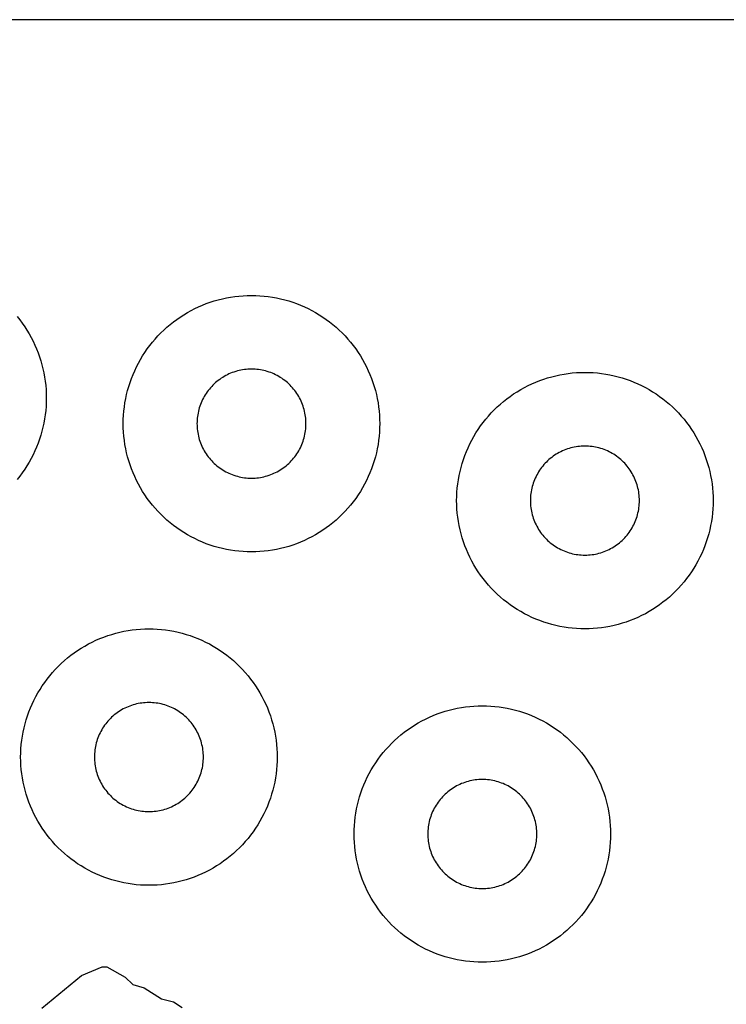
# Model space of a CAD drawing. Header units: millimetres. Extents: x 0 to 2500, y 0 to 1250.
# Tile 108 of 140: x 170 to 226, y 1173 to 1250. Entities that reach past the tile are written whole.
import ezdxf

# ---------------------------------------------------------------- set-up
doc = ezdxf.new("R2010")
doc.units = ezdxf.units.MM
doc.layers.add('CUT', color=1, linetype='Continuous')
doc.layers.add('SHEET_BORDER_NOCUT', color=8, linetype='Continuous')

msp = doc.modelspace()

# ---------------------------------------------------------------- linework, layer by layer
at = {"layer": 'CUT'}
for points in [[(198.495, 1218.173), (198.479, 1217.846), (198.452, 1217.52), (198.415, 1217.195), (198.367, 1216.871), (198.308, 1216.549), (198.239, 1216.23), (198.16, 1215.912), (198.07, 1215.597), (197.97, 1215.286), (197.859, 1214.978), (197.739, 1214.674), (197.609, 1214.373), (197.469, 1214.077), (197.32, 1213.786), (197.161, 1213.5), (196.992, 1213.22), (196.815, 1212.945), (196.629, 1212.676), (196.434, 1212.413), (196.23, 1212.156), (196.019, 1211.907), (195.799, 1211.664), (195.571, 1211.429), (195.336, 1211.202), (195.094, 1210.982), (194.844, 1210.77), (194.588, 1210.567), (194.325, 1210.372), (194.056, 1210.186), (193.781, 1210.008), (193.5, 1209.84), (193.214, 1209.681), (192.923, 1209.532), (192.627, 1209.392), (192.327, 1209.262), (192.023, 1209.141), (191.715, 1209.031), (191.403, 1208.931), (191.089, 1208.841), (190.771, 1208.762), (190.451, 1208.692), (190.129, 1208.634), (189.806, 1208.586), (189.481, 1208.548), (189.154, 1208.522), (188.828, 1208.506), (188.5, 1208.5), (188.173, 1208.506), (187.846, 1208.522), (187.52, 1208.548), (187.195, 1208.586), (186.871, 1208.634), (186.549, 1208.692), (186.23, 1208.762), (185.912, 1208.841), (185.597, 1208.931), (185.286, 1209.031), (184.978, 1209.141), (184.674, 1209.262), (184.373, 1209.392), (184.077, 1209.532), (183.786, 1209.681), (183.5, 1209.84), (183.22, 1210.008), (182.945, 1210.186), (182.676, 1210.372), (182.413, 1210.567), (182.156, 1210.77), (181.907, 1210.982), (181.664, 1211.202), (181.429, 1211.429), (181.202, 1211.664), (180.982, 1211.907), (180.77, 1212.156), (180.567, 1212.413), (180.372, 1212.676), (180.186, 1212.945), (180.008, 1213.22), (179.84, 1213.5), (179.681, 1213.786), (179.532, 1214.077), (179.392, 1214.373), (179.262, 1214.674), (179.141, 1214.978), (179.031, 1215.286), (178.931, 1215.597), (178.841, 1215.912), (178.762, 1216.23), (178.692, 1216.549), (178.634, 1216.871), (178.586, 1217.195), (178.548, 1217.52), (178.522, 1217.846), (178.506, 1218.173), (178.5, 1218.5), (178.506, 1218.828), (178.522, 1219.154), (178.548, 1219.481), (178.586, 1219.806), (178.634, 1220.129), (178.692, 1220.451), (178.762, 1220.771), (178.841, 1221.089), (178.931, 1221.403), (179.031, 1221.715), (179.141, 1222.023), (179.262, 1222.327), (179.392, 1222.627), (179.532, 1222.923), (179.681, 1223.214), (179.84, 1223.5), (180.008, 1223.781), (180.186, 1224.056), (180.372, 1224.325), (180.567, 1224.588), (180.77, 1224.844), (180.982, 1225.094), (181.202, 1225.336), (181.429, 1225.571), (181.664, 1225.799), (181.907, 1226.019), (182.156, 1226.23), (182.413, 1226.434), (182.676, 1226.629), (182.945, 1226.815), (183.22, 1226.992), (183.5, 1227.161), (183.786, 1227.32), (184.077, 1227.469), (184.373, 1227.609), (184.674, 1227.739), (184.978, 1227.859), (185.286, 1227.97), (185.597, 1228.07), (185.912, 1228.16), (186.23, 1228.239), (186.549, 1228.308), (186.871, 1228.367), (187.195, 1228.415), (187.52, 1228.452), (187.846, 1228.479), (188.173, 1228.495), (188.5, 1228.5), (188.828, 1228.495), (189.154, 1228.479), (189.481, 1228.452), (189.806, 1228.415), (190.129, 1228.367), (190.451, 1228.308), (190.771, 1228.239), (191.089, 1228.16), (191.403, 1228.07), (191.715, 1227.97), (192.023, 1227.859), (192.327, 1227.739), (192.627, 1227.609), (192.923, 1227.469), (193.214, 1227.32), (193.5, 1227.161), (193.781, 1226.992), (194.056, 1226.815), (194.325, 1226.629), (194.588, 1226.434), (194.844, 1226.23), (195.094, 1226.019), (195.336, 1225.799), (195.571, 1225.571), (195.799, 1225.336), (196.019, 1225.094), (196.23, 1224.844), (196.434, 1224.588), (196.629, 1224.325), (196.815, 1224.056), (196.992, 1223.781), (197.161, 1223.5), (197.32, 1223.214), (197.469, 1222.923), (197.609, 1222.627), (197.739, 1222.327), (197.859, 1222.023), (197.97, 1221.715), (198.07, 1221.403), (198.16, 1221.089), (198.239, 1220.771), (198.308, 1220.451), (198.367, 1220.129), (198.415, 1219.806), (198.452, 1219.481), (198.479, 1219.154), (198.495, 1218.828), (198.5, 1218.5)], [(192.748, 1218.639), (192.741, 1218.778), (192.73, 1218.917), (192.714, 1219.055), (192.694, 1219.193), (192.669, 1219.329), (192.639, 1219.465), (192.606, 1219.6), (192.567, 1219.734), (192.525, 1219.866), (192.478, 1219.997), (192.427, 1220.127), (192.372, 1220.254), (192.312, 1220.38), (192.249, 1220.504), (192.181, 1220.625), (192.109, 1220.745), (192.034, 1220.862), (191.955, 1220.976), (191.872, 1221.088), (191.786, 1221.197), (191.696, 1221.303), (191.602, 1221.406), (191.506, 1221.506), (191.406, 1221.602), (191.303, 1221.696), (191.197, 1221.786), (191.088, 1221.872), (190.976, 1221.955), (190.862, 1222.034), (190.745, 1222.109), (190.625, 1222.181), (190.504, 1222.249), (190.38, 1222.312), (190.254, 1222.372), (190.127, 1222.427), (189.997, 1222.478), (189.866, 1222.525), (189.734, 1222.567), (189.6, 1222.606), (189.465, 1222.639), (189.329, 1222.669), (189.193, 1222.694), (189.055, 1222.714), (188.917, 1222.73), (188.778, 1222.741), (188.639, 1222.748), (188.5, 1222.75), (188.361, 1222.748), (188.222, 1222.741), (188.084, 1222.73), (187.946, 1222.714), (187.808, 1222.694), (187.671, 1222.669), (187.535, 1222.639), (187.4, 1222.606), (187.267, 1222.567), (187.134, 1222.525), (187.003, 1222.478), (186.874, 1222.427), (186.746, 1222.372), (186.621, 1222.312), (186.497, 1222.249), (186.375, 1222.181), (186.256, 1222.109), (186.139, 1222.034), (186.025, 1221.955), (185.913, 1221.872), (185.804, 1221.786), (185.698, 1221.696), (185.595, 1221.602), (185.495, 1221.506), (185.398, 1221.406), (185.305, 1221.303), (185.215, 1221.197), (185.129, 1221.088), (185.046, 1220.976), (184.967, 1220.862), (184.891, 1220.745), (184.82, 1220.625), (184.752, 1220.504), (184.689, 1220.38), (184.629, 1220.254), (184.574, 1220.127), (184.523, 1219.997), (184.476, 1219.866), (184.433, 1219.734), (184.395, 1219.6), (184.361, 1219.465), (184.332, 1219.329), (184.307, 1219.193), (184.287, 1219.055), (184.271, 1218.917), (184.259, 1218.778), (184.253, 1218.639), (184.25, 1218.5), (184.253, 1218.361), (184.259, 1218.222), (184.271, 1218.084), (184.287, 1217.946), (184.307, 1217.808), (184.332, 1217.671), (184.361, 1217.535), (184.395, 1217.4), (184.433, 1217.267), (184.476, 1217.134), (184.523, 1217.003), (184.574, 1216.874), (184.629, 1216.746), (184.689, 1216.621), (184.752, 1216.497), (184.82, 1216.375), (184.891, 1216.256), (184.967, 1216.139), (185.046, 1216.025), (185.129, 1215.913), (185.215, 1215.804), (185.305, 1215.698), (185.398, 1215.595), (185.495, 1215.495), (185.595, 1215.398), (185.698, 1215.305), (185.804, 1215.215), (185.913, 1215.129), (186.025, 1215.046), (186.139, 1214.967), (186.256, 1214.891), (186.375, 1214.82), (186.497, 1214.752), (186.621, 1214.689), (186.746, 1214.629), (186.874, 1214.574), (187.003, 1214.523), (187.134, 1214.476), (187.267, 1214.433), (187.4, 1214.395), (187.535, 1214.361), (187.671, 1214.332), (187.808, 1214.307), (187.946, 1214.287), (188.084, 1214.271), (188.222, 1214.259), (188.361, 1214.253), (188.5, 1214.25), (188.639, 1214.253), (188.778, 1214.259), (188.917, 1214.271), (189.055, 1214.287), (189.193, 1214.307), (189.329, 1214.332), (189.465, 1214.361), (189.6, 1214.395), (189.734, 1214.433), (189.866, 1214.476), (189.997, 1214.523), (190.127, 1214.574), (190.254, 1214.629), (190.38, 1214.689), (190.504, 1214.752), (190.625, 1214.82), (190.745, 1214.891), (190.862, 1214.967), (190.976, 1215.046), (191.088, 1215.129), (191.197, 1215.215), (191.303, 1215.305), (191.406, 1215.398), (191.506, 1215.495), (191.602, 1215.595), (191.696, 1215.698), (191.786, 1215.804), (191.872, 1215.913), (191.955, 1216.025), (192.034, 1216.139), (192.109, 1216.256), (192.181, 1216.375), (192.249, 1216.497), (192.312, 1216.621), (192.372, 1216.746), (192.427, 1216.874), (192.478, 1217.003), (192.525, 1217.134), (192.567, 1217.267), (192.606, 1217.4), (192.639, 1217.535), (192.669, 1217.671), (192.694, 1217.808), (192.714, 1217.946), (192.73, 1218.084), (192.741, 1218.222), (192.748, 1218.361), (192.75, 1218.5)], [(224.495, 1212.173), (224.479, 1211.846), (224.452, 1211.52), (224.415, 1211.195), (224.367, 1210.871), (224.308, 1210.549), (224.239, 1210.23), (224.16, 1209.912), (224.07, 1209.597), (223.97, 1209.286), (223.859, 1208.978), (223.739, 1208.674), (223.609, 1208.373), (223.469, 1208.077), (223.32, 1207.786), (223.161, 1207.5), (222.992, 1207.22), (222.815, 1206.945), (222.629, 1206.676), (222.434, 1206.413), (222.23, 1206.156), (222.019, 1205.907), (221.799, 1205.664), (221.571, 1205.429), (221.336, 1205.202), (221.094, 1204.982), (220.844, 1204.77), (220.588, 1204.567), (220.325, 1204.372), (220.056, 1204.186), (219.781, 1204.008), (219.5, 1203.84), (219.214, 1203.681), (218.923, 1203.532), (218.627, 1203.392), (218.327, 1203.262), (218.023, 1203.141), (217.715, 1203.031), (217.403, 1202.931), (217.089, 1202.841), (216.771, 1202.762), (216.451, 1202.692), (216.129, 1202.634), (215.806, 1202.586), (215.481, 1202.548), (215.154, 1202.522), (214.828, 1202.506), (214.5, 1202.5), (214.173, 1202.506), (213.846, 1202.522), (213.52, 1202.548), (213.195, 1202.586), (212.871, 1202.634), (212.549, 1202.692), (212.23, 1202.762), (211.912, 1202.841), (211.597, 1202.931), (211.286, 1203.031), (210.978, 1203.141), (210.674, 1203.262), (210.373, 1203.392), (210.077, 1203.532), (209.786, 1203.681), (209.5, 1203.84), (209.22, 1204.008), (208.945, 1204.186), (208.676, 1204.372), (208.413, 1204.567), (208.156, 1204.77), (207.907, 1204.982), (207.664, 1205.202), (207.429, 1205.429), (207.202, 1205.664), (206.982, 1205.907), (206.77, 1206.156), (206.567, 1206.413), (206.372, 1206.676), (206.186, 1206.945), (206.008, 1207.22), (205.84, 1207.5), (205.681, 1207.786), (205.532, 1208.077), (205.392, 1208.373), (205.262, 1208.674), (205.141, 1208.978), (205.031, 1209.286), (204.931, 1209.597), (204.841, 1209.912), (204.762, 1210.23), (204.692, 1210.549), (204.634, 1210.871), (204.586, 1211.195), (204.548, 1211.52), (204.522, 1211.846), (204.506, 1212.173), (204.5, 1212.5), (204.506, 1212.828), (204.522, 1213.154), (204.548, 1213.481), (204.586, 1213.806), (204.634, 1214.129), (204.692, 1214.451), (204.762, 1214.771), (204.841, 1215.089), (204.931, 1215.403), (205.031, 1215.715), (205.141, 1216.023), (205.262, 1216.327), (205.392, 1216.627), (205.532, 1216.923), (205.681, 1217.214), (205.84, 1217.5), (206.008, 1217.781), (206.186, 1218.056), (206.372, 1218.325), (206.567, 1218.588), (206.77, 1218.844), (206.982, 1219.094), (207.202, 1219.336), (207.429, 1219.571), (207.664, 1219.799), (207.907, 1220.019), (208.156, 1220.23), (208.413, 1220.434), (208.676, 1220.629), (208.945, 1220.815), (209.22, 1220.992), (209.5, 1221.161), (209.786, 1221.32), (210.077, 1221.469), (210.373, 1221.609), (210.674, 1221.739), (210.978, 1221.859), (211.286, 1221.97), (211.597, 1222.07), (211.912, 1222.16), (212.23, 1222.239), (212.549, 1222.308), (212.871, 1222.367), (213.195, 1222.415), (213.52, 1222.452), (213.846, 1222.479), (214.173, 1222.495), (214.5, 1222.5), (214.828, 1222.495), (215.154, 1222.479), (215.481, 1222.452), (215.806, 1222.415), (216.129, 1222.367), (216.451, 1222.308), (216.771, 1222.239), (217.089, 1222.16), (217.403, 1222.07), (217.715, 1221.97), (218.023, 1221.859), (218.327, 1221.739), (218.627, 1221.609), (218.923, 1221.469), (219.214, 1221.32), (219.5, 1221.161), (219.781, 1220.992), (220.056, 1220.815), (220.325, 1220.629), (220.588, 1220.434), (220.844, 1220.23), (221.094, 1220.019), (221.336, 1219.799), (221.571, 1219.571), (221.799, 1219.336), (222.019, 1219.094), (222.23, 1218.844), (222.434, 1218.588), (222.629, 1218.325), (222.815, 1218.056), (222.992, 1217.781), (223.161, 1217.5), (223.32, 1217.214), (223.469, 1216.923), (223.609, 1216.627), (223.739, 1216.327), (223.859, 1216.023), (223.97, 1215.715), (224.07, 1215.403), (224.16, 1215.089), (224.239, 1214.771), (224.308, 1214.451), (224.367, 1214.129), (224.415, 1213.806), (224.452, 1213.481), (224.479, 1213.154), (224.495, 1212.828), (224.5, 1212.5)], [(218.748, 1212.639), (218.741, 1212.778), (218.73, 1212.917), (218.714, 1213.055), (218.694, 1213.193), (218.669, 1213.329), (218.639, 1213.465), (218.606, 1213.6), (218.567, 1213.734), (218.525, 1213.866), (218.478, 1213.997), (218.427, 1214.127), (218.372, 1214.254), (218.312, 1214.38), (218.249, 1214.504), (218.181, 1214.625), (218.109, 1214.745), (218.034, 1214.862), (217.955, 1214.976), (217.872, 1215.088), (217.786, 1215.197), (217.696, 1215.303), (217.602, 1215.406), (217.506, 1215.506), (217.406, 1215.602), (217.303, 1215.696), (217.197, 1215.786), (217.088, 1215.872), (216.976, 1215.955), (216.862, 1216.034), (216.745, 1216.109), (216.625, 1216.181), (216.504, 1216.249), (216.38, 1216.312), (216.254, 1216.372), (216.127, 1216.427), (215.997, 1216.478), (215.866, 1216.525), (215.734, 1216.567), (215.6, 1216.606), (215.465, 1216.639), (215.329, 1216.669), (215.193, 1216.694), (215.055, 1216.714), (214.917, 1216.73), (214.778, 1216.741), (214.639, 1216.748), (214.5, 1216.75), (214.361, 1216.748), (214.222, 1216.741), (214.084, 1216.73), (213.946, 1216.714), (213.808, 1216.694), (213.671, 1216.669), (213.535, 1216.639), (213.4, 1216.606), (213.267, 1216.567), (213.134, 1216.525), (213.003, 1216.478), (212.874, 1216.427), (212.746, 1216.372), (212.621, 1216.312), (212.497, 1216.249), (212.375, 1216.181), (212.256, 1216.109), (212.139, 1216.034), (212.025, 1215.955), (211.913, 1215.872), (211.804, 1215.786), (211.698, 1215.696), (211.595, 1215.602), (211.495, 1215.506), (211.398, 1215.406), (211.305, 1215.303), (211.215, 1215.197), (211.129, 1215.088), (211.046, 1214.976), (210.967, 1214.862), (210.891, 1214.745), (210.82, 1214.625), (210.752, 1214.504), (210.689, 1214.38), (210.629, 1214.254), (210.574, 1214.127), (210.523, 1213.997), (210.476, 1213.866), (210.433, 1213.734), (210.395, 1213.6), (210.361, 1213.465), (210.332, 1213.329), (210.307, 1213.193), (210.287, 1213.055), (210.271, 1212.917), (210.259, 1212.778), (210.253, 1212.639), (210.25, 1212.5), (210.253, 1212.361), (210.259, 1212.222), (210.271, 1212.084), (210.287, 1211.946), (210.307, 1211.808), (210.332, 1211.671), (210.361, 1211.535), (210.395, 1211.4), (210.433, 1211.267), (210.476, 1211.134), (210.523, 1211.003), (210.574, 1210.874), (210.629, 1210.746), (210.689, 1210.621), (210.752, 1210.497), (210.82, 1210.375), (210.891, 1210.256), (210.967, 1210.139), (211.046, 1210.025), (211.129, 1209.913), (211.215, 1209.804), (211.305, 1209.698), (211.398, 1209.595), (211.495, 1209.495), (211.595, 1209.398), (211.698, 1209.305), (211.804, 1209.215), (211.913, 1209.129), (212.025, 1209.046), (212.139, 1208.967), (212.256, 1208.891), (212.375, 1208.82), (212.497, 1208.752), (212.621, 1208.689), (212.746, 1208.629), (212.874, 1208.574), (213.003, 1208.523), (213.134, 1208.476), (213.267, 1208.433), (213.4, 1208.395), (213.535, 1208.361), (213.671, 1208.332), (213.808, 1208.307), (213.946, 1208.287), (214.084, 1208.271), (214.222, 1208.259), (214.361, 1208.253), (214.5, 1208.25), (214.639, 1208.253), (214.778, 1208.259), (214.917, 1208.271), (215.055, 1208.287), (215.193, 1208.307), (215.329, 1208.332), (215.465, 1208.361), (215.6, 1208.395), (215.734, 1208.433), (215.866, 1208.476), (215.997, 1208.523), (216.127, 1208.574), (216.254, 1208.629), (216.38, 1208.689), (216.504, 1208.752), (216.625, 1208.82), (216.745, 1208.891), (216.862, 1208.967), (216.976, 1209.046), (217.088, 1209.129), (217.197, 1209.215), (217.303, 1209.305), (217.406, 1209.398), (217.506, 1209.495), (217.602, 1209.595), (217.696, 1209.698), (217.786, 1209.804), (217.872, 1209.913), (217.955, 1210.025), (218.034, 1210.139), (218.109, 1210.256), (218.181, 1210.375), (218.249, 1210.497), (218.312, 1210.621), (218.372, 1210.746), (218.427, 1210.874), (218.478, 1211.003), (218.525, 1211.134), (218.567, 1211.267), (218.606, 1211.4), (218.639, 1211.535), (218.669, 1211.671), (218.694, 1211.808), (218.714, 1211.946), (218.73, 1212.084), (218.741, 1212.222), (218.748, 1212.361), (218.75, 1212.5)], [(190.495, 1192.173), (190.479, 1191.846), (190.452, 1191.52), (190.415, 1191.195), (190.367, 1190.871), (190.308, 1190.549), (190.239, 1190.23), (190.16, 1189.912), (190.07, 1189.597), (189.97, 1189.286), (189.859, 1188.978), (189.739, 1188.674), (189.609, 1188.373), (189.469, 1188.077), (189.32, 1187.786), (189.161, 1187.5), (188.992, 1187.22), (188.815, 1186.945), (188.629, 1186.676), (188.434, 1186.413), (188.23, 1186.156), (188.019, 1185.907), (187.799, 1185.664), (187.571, 1185.429), (187.336, 1185.202), (187.094, 1184.982), (186.844, 1184.77), (186.588, 1184.567), (186.325, 1184.372), (186.056, 1184.186), (185.781, 1184.008), (185.5, 1183.84), (185.214, 1183.681), (184.923, 1183.532), (184.627, 1183.392), (184.327, 1183.262), (184.023, 1183.141), (183.715, 1183.031), (183.403, 1182.931), (183.089, 1182.841), (182.771, 1182.762), (182.451, 1182.692), (182.129, 1182.634), (181.806, 1182.586), (181.481, 1182.548), (181.154, 1182.522), (180.828, 1182.506), (180.5, 1182.5), (180.173, 1182.506), (179.846, 1182.522), (179.52, 1182.548), (179.195, 1182.586), (178.871, 1182.634), (178.549, 1182.692), (178.23, 1182.762), (177.912, 1182.841), (177.597, 1182.931), (177.286, 1183.031), (176.978, 1183.141), (176.674, 1183.262), (176.373, 1183.392), (176.077, 1183.532), (175.786, 1183.681), (175.5, 1183.84), (175.22, 1184.008), (174.945, 1184.186), (174.676, 1184.372), (174.413, 1184.567), (174.156, 1184.77), (173.907, 1184.982), (173.664, 1185.202), (173.429, 1185.429), (173.202, 1185.664), (172.982, 1185.907), (172.77, 1186.156), (172.567, 1186.413), (172.372, 1186.676), (172.186, 1186.945), (172.008, 1187.22), (171.84, 1187.5), (171.681, 1187.786), (171.532, 1188.077), (171.392, 1188.373), (171.262, 1188.674), (171.141, 1188.978), (171.031, 1189.286), (170.931, 1189.597), (170.841, 1189.912), (170.762, 1190.23), (170.692, 1190.549), (170.634, 1190.871), (170.586, 1191.195), (170.548, 1191.52), (170.522, 1191.846), (170.506, 1192.173), (170.5, 1192.5), (170.506, 1192.828), (170.522, 1193.154), (170.548, 1193.481), (170.586, 1193.806), (170.634, 1194.129), (170.692, 1194.451), (170.762, 1194.771), (170.841, 1195.089), (170.931, 1195.403), (171.031, 1195.715), (171.141, 1196.023), (171.262, 1196.327), (171.392, 1196.627), (171.532, 1196.923), (171.681, 1197.214), (171.84, 1197.5), (172.008, 1197.781), (172.186, 1198.056), (172.372, 1198.325), (172.567, 1198.588), (172.77, 1198.844), (172.982, 1199.094), (173.202, 1199.336), (173.429, 1199.571), (173.664, 1199.799), (173.907, 1200.019), (174.156, 1200.23), (174.413, 1200.434), (174.676, 1200.629), (174.945, 1200.815), (175.22, 1200.992), (175.5, 1201.161), (175.786, 1201.32), (176.077, 1201.469), (176.373, 1201.609), (176.674, 1201.739), (176.978, 1201.859), (177.286, 1201.97), (177.597, 1202.07), (177.912, 1202.16), (178.23, 1202.239), (178.549, 1202.308), (178.871, 1202.367), (179.195, 1202.415), (179.52, 1202.452), (179.846, 1202.479), (180.173, 1202.495), (180.5, 1202.5), (180.828, 1202.495), (181.154, 1202.479), (181.481, 1202.452), (181.806, 1202.415), (182.129, 1202.367), (182.451, 1202.308), (182.771, 1202.239), (183.089, 1202.16), (183.403, 1202.07), (183.715, 1201.97), (184.023, 1201.859), (184.327, 1201.739), (184.627, 1201.609), (184.923, 1201.469), (185.214, 1201.32), (185.5, 1201.161), (185.781, 1200.992), (186.056, 1200.815), (186.325, 1200.629), (186.588, 1200.434), (186.844, 1200.23), (187.094, 1200.019), (187.336, 1199.799), (187.571, 1199.571), (187.799, 1199.336), (188.019, 1199.094), (188.23, 1198.844), (188.434, 1198.588), (188.629, 1198.325), (188.815, 1198.056), (188.992, 1197.781), (189.161, 1197.5), (189.32, 1197.214), (189.469, 1196.923), (189.609, 1196.627), (189.739, 1196.327), (189.859, 1196.023), (189.97, 1195.715), (190.07, 1195.403), (190.16, 1195.089), (190.239, 1194.771), (190.308, 1194.451), (190.367, 1194.129), (190.415, 1193.806), (190.452, 1193.481), (190.479, 1193.154), (190.495, 1192.828), (190.5, 1192.5)], [(184.748, 1192.639), (184.741, 1192.778), (184.73, 1192.917), (184.714, 1193.055), (184.694, 1193.193), (184.669, 1193.329), (184.639, 1193.465), (184.606, 1193.6), (184.567, 1193.734), (184.525, 1193.866), (184.478, 1193.997), (184.427, 1194.127), (184.372, 1194.254), (184.312, 1194.38), (184.249, 1194.504), (184.181, 1194.625), (184.109, 1194.745), (184.034, 1194.862), (183.955, 1194.976), (183.872, 1195.088), (183.786, 1195.197), (183.696, 1195.303), (183.602, 1195.406), (183.506, 1195.506), (183.406, 1195.602), (183.303, 1195.696), (183.197, 1195.786), (183.088, 1195.872), (182.976, 1195.955), (182.862, 1196.034), (182.745, 1196.109), (182.625, 1196.181), (182.504, 1196.249), (182.38, 1196.312), (182.254, 1196.372), (182.127, 1196.427), (181.997, 1196.478), (181.866, 1196.525), (181.734, 1196.567), (181.6, 1196.606), (181.465, 1196.639), (181.329, 1196.669), (181.193, 1196.694), (181.055, 1196.714), (180.917, 1196.73), (180.778, 1196.741), (180.639, 1196.748), (180.5, 1196.75), (180.361, 1196.748), (180.222, 1196.741), (180.084, 1196.73), (179.946, 1196.714), (179.808, 1196.694), (179.671, 1196.669), (179.535, 1196.639), (179.4, 1196.606), (179.267, 1196.567), (179.134, 1196.525), (179.003, 1196.478), (178.874, 1196.427), (178.746, 1196.372), (178.621, 1196.312), (178.497, 1196.249), (178.375, 1196.181), (178.256, 1196.109), (178.139, 1196.034), (178.025, 1195.955), (177.913, 1195.872), (177.804, 1195.786), (177.698, 1195.696), (177.595, 1195.602), (177.495, 1195.506), (177.398, 1195.406), (177.305, 1195.303), (177.215, 1195.197), (177.129, 1195.088), (177.046, 1194.976), (176.967, 1194.862), (176.891, 1194.745), (176.82, 1194.625), (176.752, 1194.504), (176.689, 1194.38), (176.629, 1194.254), (176.574, 1194.127), (176.523, 1193.997), (176.476, 1193.866), (176.433, 1193.734), (176.395, 1193.6), (176.361, 1193.465), (176.332, 1193.329), (176.307, 1193.193), (176.287, 1193.055), (176.271, 1192.917), (176.259, 1192.778), (176.253, 1192.639), (176.25, 1192.5), (176.253, 1192.361), (176.259, 1192.222), (176.271, 1192.084), (176.287, 1191.946), (176.307, 1191.808), (176.332, 1191.671), (176.361, 1191.535), (176.395, 1191.4), (176.433, 1191.267), (176.476, 1191.134), (176.523, 1191.003), (176.574, 1190.874), (176.629, 1190.746), (176.689, 1190.621), (176.752, 1190.497), (176.82, 1190.375), (176.891, 1190.256), (176.967, 1190.139), (177.046, 1190.025), (177.129, 1189.913), (177.215, 1189.804), (177.305, 1189.698), (177.398, 1189.595), (177.495, 1189.495), (177.595, 1189.398), (177.698, 1189.305), (177.804, 1189.215), (177.913, 1189.129), (178.025, 1189.046), (178.139, 1188.967), (178.256, 1188.891), (178.375, 1188.82), (178.497, 1188.752), (178.621, 1188.689), (178.746, 1188.629), (178.874, 1188.574), (179.003, 1188.523), (179.134, 1188.476), (179.267, 1188.433), (179.4, 1188.395), (179.535, 1188.361), (179.671, 1188.332), (179.808, 1188.307), (179.946, 1188.287), (180.084, 1188.271), (180.222, 1188.259), (180.361, 1188.253), (180.5, 1188.25), (180.639, 1188.253), (180.778, 1188.259), (180.917, 1188.271), (181.055, 1188.287), (181.193, 1188.307), (181.329, 1188.332), (181.465, 1188.361), (181.6, 1188.395), (181.734, 1188.433), (181.866, 1188.476), (181.997, 1188.523), (182.127, 1188.574), (182.254, 1188.629), (182.38, 1188.689), (182.504, 1188.752), (182.625, 1188.82), (182.745, 1188.891), (182.862, 1188.967), (182.976, 1189.046), (183.088, 1189.129), (183.197, 1189.215), (183.303, 1189.305), (183.406, 1189.398), (183.506, 1189.495), (183.602, 1189.595), (183.696, 1189.698), (183.786, 1189.804), (183.872, 1189.913), (183.955, 1190.025), (184.034, 1190.139), (184.109, 1190.256), (184.181, 1190.375), (184.249, 1190.497), (184.312, 1190.621), (184.372, 1190.746), (184.427, 1190.874), (184.478, 1191.003), (184.525, 1191.134), (184.567, 1191.267), (184.606, 1191.4), (184.639, 1191.535), (184.669, 1191.671), (184.694, 1191.808), (184.714, 1191.946), (184.73, 1192.084), (184.741, 1192.222), (184.748, 1192.361), (184.75, 1192.5)], [(216.495, 1186.173), (216.479, 1185.846), (216.452, 1185.52), (216.415, 1185.195), (216.367, 1184.871), (216.308, 1184.549), (216.239, 1184.23), (216.16, 1183.912), (216.07, 1183.597), (215.97, 1183.286), (215.859, 1182.978), (215.739, 1182.674), (215.609, 1182.373), (215.469, 1182.077), (215.32, 1181.786), (215.161, 1181.5), (214.992, 1181.22), (214.815, 1180.945), (214.629, 1180.676), (214.434, 1180.413), (214.23, 1180.156), (214.019, 1179.907), (213.799, 1179.664), (213.571, 1179.429), (213.336, 1179.202), (213.094, 1178.982), (212.844, 1178.77), (212.588, 1178.567), (212.325, 1178.372), (212.056, 1178.186), (211.781, 1178.008), (211.5, 1177.84), (211.214, 1177.681), (210.923, 1177.532), (210.627, 1177.392), (210.327, 1177.262), (210.023, 1177.141), (209.715, 1177.031), (209.403, 1176.931), (209.089, 1176.841), (208.771, 1176.762), (208.451, 1176.692), (208.129, 1176.634), (207.806, 1176.586), (207.481, 1176.548), (207.154, 1176.522), (206.828, 1176.506), (206.5, 1176.5), (206.173, 1176.506), (205.846, 1176.522), (205.52, 1176.548), (205.195, 1176.586), (204.871, 1176.634), (204.549, 1176.692), (204.23, 1176.762), (203.912, 1176.841), (203.597, 1176.931), (203.286, 1177.031), (202.978, 1177.141), (202.674, 1177.262), (202.373, 1177.392), (202.077, 1177.532), (201.786, 1177.681), (201.5, 1177.84), (201.22, 1178.008), (200.945, 1178.186), (200.676, 1178.372), (200.413, 1178.567), (200.156, 1178.77), (199.907, 1178.982), (199.664, 1179.202), (199.429, 1179.429), (199.202, 1179.664), (198.982, 1179.907), (198.77, 1180.156), (198.567, 1180.413), (198.372, 1180.676), (198.186, 1180.945), (198.008, 1181.22), (197.84, 1181.5), (197.681, 1181.786), (197.532, 1182.077), (197.392, 1182.373), (197.262, 1182.674), (197.141, 1182.978), (197.031, 1183.286), (196.931, 1183.597), (196.841, 1183.912), (196.762, 1184.23), (196.692, 1184.549), (196.634, 1184.871), (196.586, 1185.195), (196.548, 1185.52), (196.522, 1185.846), (196.506, 1186.173), (196.5, 1186.5), (196.506, 1186.828), (196.522, 1187.154), (196.548, 1187.481), (196.586, 1187.806), (196.634, 1188.129), (196.692, 1188.451), (196.762, 1188.771), (196.841, 1189.089), (196.931, 1189.403), (197.031, 1189.715), (197.141, 1190.023), (197.262, 1190.327), (197.392, 1190.627), (197.532, 1190.923), (197.681, 1191.214), (197.84, 1191.5), (198.008, 1191.781), (198.186, 1192.056), (198.372, 1192.325), (198.567, 1192.588), (198.77, 1192.844), (198.982, 1193.094), (199.202, 1193.336), (199.429, 1193.571), (199.664, 1193.799), (199.907, 1194.019), (200.156, 1194.23), (200.413, 1194.434), (200.676, 1194.629), (200.945, 1194.815), (201.22, 1194.992), (201.5, 1195.161), (201.786, 1195.32), (202.077, 1195.469), (202.373, 1195.609), (202.674, 1195.739), (202.978, 1195.859), (203.286, 1195.97), (203.597, 1196.07), (203.912, 1196.16), (204.23, 1196.239), (204.549, 1196.308), (204.871, 1196.367), (205.195, 1196.415), (205.52, 1196.452), (205.846, 1196.479), (206.173, 1196.495), (206.5, 1196.5), (206.828, 1196.495), (207.154, 1196.479), (207.481, 1196.452), (207.806, 1196.415), (208.129, 1196.367), (208.451, 1196.308), (208.771, 1196.239), (209.089, 1196.16), (209.403, 1196.07), (209.715, 1195.97), (210.023, 1195.859), (210.327, 1195.739), (210.627, 1195.609), (210.923, 1195.469), (211.214, 1195.32), (211.5, 1195.161), (211.781, 1194.992), (212.056, 1194.815), (212.325, 1194.629), (212.588, 1194.434), (212.844, 1194.23), (213.094, 1194.019), (213.336, 1193.799), (213.571, 1193.571), (213.799, 1193.336), (214.019, 1193.094), (214.23, 1192.844), (214.434, 1192.588), (214.629, 1192.325), (214.815, 1192.056), (214.992, 1191.781), (215.161, 1191.5), (215.32, 1191.214), (215.469, 1190.923), (215.609, 1190.627), (215.739, 1190.327), (215.859, 1190.023), (215.97, 1189.715), (216.07, 1189.403), (216.16, 1189.089), (216.239, 1188.771), (216.308, 1188.451), (216.367, 1188.129), (216.415, 1187.806), (216.452, 1187.481), (216.479, 1187.154), (216.495, 1186.828), (216.5, 1186.5)], [(210.748, 1186.639), (210.741, 1186.778), (210.73, 1186.917), (210.714, 1187.055), (210.694, 1187.193), (210.669, 1187.329), (210.639, 1187.465), (210.606, 1187.6), (210.567, 1187.734), (210.525, 1187.866), (210.478, 1187.997), (210.427, 1188.127), (210.372, 1188.254), (210.312, 1188.38), (210.249, 1188.504), (210.181, 1188.625), (210.109, 1188.745), (210.034, 1188.862), (209.955, 1188.976), (209.872, 1189.088), (209.786, 1189.197), (209.696, 1189.303), (209.602, 1189.406), (209.506, 1189.506), (209.406, 1189.602), (209.303, 1189.696), (209.197, 1189.786), (209.088, 1189.872), (208.976, 1189.955), (208.862, 1190.034), (208.745, 1190.109), (208.625, 1190.181), (208.504, 1190.249), (208.38, 1190.312), (208.254, 1190.372), (208.127, 1190.427), (207.997, 1190.478), (207.866, 1190.525), (207.734, 1190.567), (207.6, 1190.606), (207.465, 1190.639), (207.329, 1190.669), (207.193, 1190.694), (207.055, 1190.714), (206.917, 1190.73), (206.778, 1190.741), (206.639, 1190.748), (206.5, 1190.75), (206.361, 1190.748), (206.222, 1190.741), (206.084, 1190.73), (205.946, 1190.714), (205.808, 1190.694), (205.671, 1190.669), (205.535, 1190.639), (205.4, 1190.606), (205.267, 1190.567), (205.134, 1190.525), (205.003, 1190.478), (204.874, 1190.427), (204.746, 1190.372), (204.621, 1190.312), (204.497, 1190.249), (204.375, 1190.181), (204.256, 1190.109), (204.139, 1190.034), (204.025, 1189.955), (203.913, 1189.872), (203.804, 1189.786), (203.698, 1189.696), (203.595, 1189.602), (203.495, 1189.506), (203.398, 1189.406), (203.305, 1189.303), (203.215, 1189.197), (203.129, 1189.088), (203.046, 1188.976), (202.967, 1188.862), (202.891, 1188.745), (202.82, 1188.625), (202.752, 1188.504), (202.689, 1188.38), (202.629, 1188.254), (202.574, 1188.127), (202.523, 1187.997), (202.476, 1187.866), (202.433, 1187.734), (202.395, 1187.6), (202.361, 1187.465), (202.332, 1187.329), (202.307, 1187.193), (202.287, 1187.055), (202.271, 1186.917), (202.259, 1186.778), (202.253, 1186.639), (202.25, 1186.5), (202.253, 1186.361), (202.259, 1186.222), (202.271, 1186.084), (202.287, 1185.946), (202.307, 1185.808), (202.332, 1185.671), (202.361, 1185.535), (202.395, 1185.4), (202.433, 1185.267), (202.476, 1185.134), (202.523, 1185.003), (202.574, 1184.874), (202.629, 1184.746), (202.689, 1184.621), (202.752, 1184.497), (202.82, 1184.375), (202.891, 1184.256), (202.967, 1184.139), (203.046, 1184.025), (203.129, 1183.913), (203.215, 1183.804), (203.305, 1183.698), (203.398, 1183.595), (203.495, 1183.495), (203.595, 1183.398), (203.698, 1183.305), (203.804, 1183.215), (203.913, 1183.129), (204.025, 1183.046), (204.139, 1182.967), (204.256, 1182.891), (204.375, 1182.82), (204.497, 1182.752), (204.621, 1182.689), (204.746, 1182.629), (204.874, 1182.574), (205.003, 1182.523), (205.134, 1182.476), (205.267, 1182.433), (205.4, 1182.395), (205.535, 1182.361), (205.671, 1182.332), (205.808, 1182.307), (205.946, 1182.287), (206.084, 1182.271), (206.222, 1182.259), (206.361, 1182.253), (206.5, 1182.25), (206.639, 1182.253), (206.778, 1182.259), (206.917, 1182.271), (207.055, 1182.287), (207.193, 1182.307), (207.329, 1182.332), (207.465, 1182.361), (207.6, 1182.395), (207.734, 1182.433), (207.866, 1182.476), (207.997, 1182.523), (208.127, 1182.574), (208.254, 1182.629), (208.38, 1182.689), (208.504, 1182.752), (208.625, 1182.82), (208.745, 1182.891), (208.862, 1182.967), (208.976, 1183.046), (209.088, 1183.129), (209.197, 1183.215), (209.303, 1183.305), (209.406, 1183.398), (209.506, 1183.495), (209.602, 1183.595), (209.696, 1183.698), (209.786, 1183.804), (209.872, 1183.913), (209.955, 1184.025), (210.034, 1184.139), (210.109, 1184.256), (210.181, 1184.375), (210.249, 1184.497), (210.312, 1184.621), (210.372, 1184.746), (210.427, 1184.874), (210.478, 1185.003), (210.525, 1185.134), (210.567, 1185.267), (210.606, 1185.4), (210.639, 1185.535), (210.669, 1185.671), (210.694, 1185.808), (210.714, 1185.946), (210.73, 1186.084), (210.741, 1186.222), (210.748, 1186.361), (210.75, 1186.5)]]:
    msp.add_lwpolyline(points, close=True, dxfattribs=at)
for points in [[(170.23, 1226.844), (170.434, 1226.588), (170.629, 1226.325), (170.815, 1226.056), (170.992, 1225.781), (171.161, 1225.5), (171.32, 1225.214), (171.469, 1224.923), (171.609, 1224.627), (171.739, 1224.327), (171.859, 1224.023), (171.97, 1223.715), (172.07, 1223.403), (172.16, 1223.089), (172.239, 1222.771), (172.308, 1222.451), (172.367, 1222.129), (172.415, 1221.806), (172.452, 1221.481), (172.479, 1221.154), (172.495, 1220.828), (172.5, 1220.5), (172.495, 1220.173), (172.479, 1219.846), (172.452, 1219.52), (172.415, 1219.195), (172.367, 1218.871), (172.308, 1218.549), (172.239, 1218.23), (172.16, 1217.912), (172.07, 1217.597), (171.97, 1217.286), (171.859, 1216.978), (171.739, 1216.674), (171.609, 1216.373), (171.469, 1216.077), (171.32, 1215.786), (171.161, 1215.5), (170.992, 1215.22), (170.815, 1214.945), (170.629, 1214.676), (170.434, 1214.413), (170.23, 1214.156)], [(172.142, 1172.919), (175.239, 1175.478), (176.849, 1176.131), (177.209, 1176.138), (178.654, 1175.328), (179.252, 1174.756), (180.123, 1174.517), (181.477, 1173.636), (182.413, 1173.413), (183.091, 1172.961)]]:
    msp.add_lwpolyline(points, dxfattribs=at)
at = {"layer": 'SHEET_BORDER_NOCUT'}
msp.add_lwpolyline([(0, 0), (2500, 0), (2500, 1250), (0, 1250)], close=True, dxfattribs=at)

doc.saveas('drawing.dxf')
